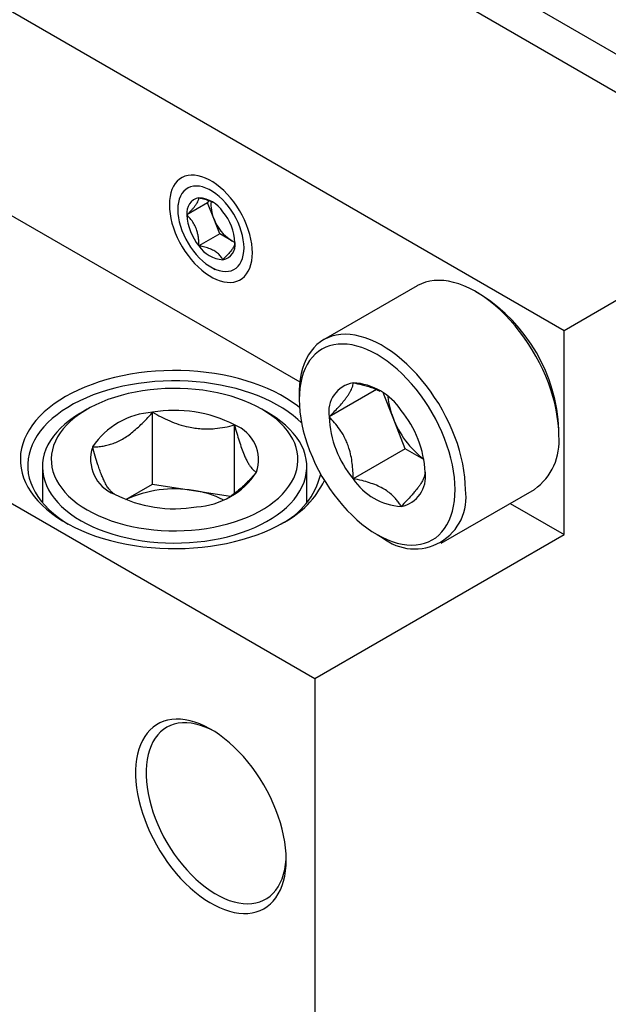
# Model space of a CAD drawing. Header units: inches. Extents: x 0.5 to 21.6, y 0.7 to 16.3.
# Tile 5 of 18: x 4.04 to 4.829, y 12.508 to 13.827. Entities that reach past the tile are written whole.
import ezdxf

# ---------------------------------------------------------------- set-up
doc = ezdxf.new("R2010")
doc.units = ezdxf.units.IN
doc.header["$MEASUREMENT"] = 0
doc.linetypes.add('SLD-Solid', pattern=[0])

msp = doc.modelspace()

# ---------------------------------------------------------------- linework, layer by layer
at = {"color": 7, "linetype": 'SLD-Solid', "lineweight": 25}
for p, q in [((3.4554, 14.5805), (5.1258, 13.6162)), ((3.4113, 14.555), (5.0816, 13.5907)), ((4.7696, 13.4106), (3.0993, 14.3749)), ((2.7652, 13.9088), (4.4356, 12.9445)), ((3.9736, 13.5969), (4.4155, 13.3418)), ((4.292, 13.5818), (4.2642, 13.5658)), ((4.292, 13.5818), (4.2942, 13.5848)), ((4.3001, 13.5611), (4.292, 13.5818)), ((5.0816, 13.5907), (4.7696, 13.4106)), ((4.252, 13.5793), (4.252, 13.5728)), ((4.3081, 13.5404), (4.3001, 13.5611)), ((4.3081, 13.5404), (4.2803, 13.5243)), ((4.3242, 13.5311), (4.3081, 13.5404)), ((4.3285, 13.5286), (4.3242, 13.5311)), ((4.2963, 13.496), (4.302, 13.4927)), ((4.5726, 13.4706), (4.4473, 13.3983)), ((4.6583, 13.4588), (4.6513, 13.4628)), ((4.7696, 13.1374), (4.7696, 13.4106)), ((4.5184, 13.3317), (4.4548, 13.295)), ((4.4147, 13.3262), (4.4147, 13.3182)), ((4.5404, 13.2938), (4.5278, 13.3265)), ((4.1307, 13.3053), (4.1223, 13.3005)), ((4.3729, 13.3005), (4.3646, 13.3053)), ((4.2182, 13.2047), (4.2182, 13.3012)), ((4.5565, 13.2524), (4.5404, 13.2938)), ((4.328, 13.1925), (4.328, 13.2842)), ((4.7627, 13.27), (4.7627, 13.278)), ((4.5565, 13.2524), (4.4869, 13.2122)), ((4.5818, 13.2377), (4.5565, 13.2524)), ((4.0705, 13.2282), (4.0705, 13.1802)), ((4.4248, 13.1802), (4.4248, 13.2282)), ((4.1824, 13.1841), (4.2182, 13.2047)), ((4.2182, 13.2047), (4.2731, 13.1962)), ((4.2731, 13.1962), (4.3225, 13.1886)), ((4.6048, 13.1256), (4.73, 13.1979)), ((4.6974, 13.179), (4.7696, 13.1374)), ((4.4356, 12.9445), (4.7696, 13.1374)), ((4.5191, 13.1374), (4.526, 13.1334)), ((4.4356, 12.9445), (4.4356, 12.0364))]:
    msp.add_line(p, q, dxfattribs=at)
at = {"color": 7, "linetype": 'SLD-Solid', "lineweight": 25, "flags": 128}
for points in [[(4.352, 13.5151), (4.3518, 13.5209), (4.3511, 13.5271), (4.35, 13.5333), (4.3485, 13.5397), (4.3465, 13.5461), (4.3442, 13.5526), (4.3414, 13.559), (4.3383, 13.5653), (4.3348, 13.5715), (4.3311, 13.5774), (4.327, 13.5831), (4.3227, 13.5886), (4.3182, 13.5937), (4.3136, 13.5984), (4.3087, 13.6027), (4.3038, 13.6066), (4.2989, 13.61), (4.2939, 13.6129), (4.2889, 13.6152), (4.284, 13.617), (4.2792, 13.6183), (4.2745, 13.619), (4.27, 13.619), (4.2657, 13.6186), (4.2616, 13.6175), (4.2579, 13.6159), (4.2544, 13.6137), (4.2513, 13.611), (4.2486, 13.6078), (4.2462, 13.6041), (4.2442, 13.5999), (4.2427, 13.5953), (4.2416, 13.5903), (4.2409, 13.585), (4.2407, 13.5793), (4.2409, 13.5734), (4.2416, 13.5673), (4.2427, 13.5611), (4.2442, 13.5547), (4.2462, 13.5483), (4.2486, 13.5418), (4.2513, 13.5354), (4.2544, 13.5291), (4.2579, 13.5229), (4.2616, 13.517), (4.2657, 13.5112), (4.27, 13.5058), (4.2745, 13.5007), (4.2792, 13.496), (4.284, 13.4917), (4.2889, 13.4878), (4.2939, 13.4844), (4.2989, 13.4815), (4.3038, 13.4792), (4.3087, 13.4774), (4.3136, 13.4761), (4.3182, 13.4754), (4.3227, 13.4753), (4.327, 13.4758), (4.3311, 13.4769), (4.3348, 13.4785), (4.3383, 13.4807), (4.3414, 13.4834), (4.3442, 13.4866), (4.3465, 13.4903), (4.3485, 13.4945), (4.35, 13.4991), (4.3511, 13.5041), (4.3518, 13.5094), (4.352, 13.5151)], [(4.3407, 13.5216), (4.3405, 13.5269), (4.3398, 13.5324), (4.3387, 13.5381), (4.3371, 13.5439), (4.3351, 13.5497), (4.3328, 13.5554), (4.33, 13.5611), (4.3269, 13.5667), (4.3235, 13.572), (4.3198, 13.5771), (4.3159, 13.5819), (4.3118, 13.5863), (4.3075, 13.5904), (4.3031, 13.594), (4.2986, 13.5971), (4.2941, 13.5997), (4.2896, 13.6017), (4.2852, 13.6032), (4.2809, 13.6041), (4.2768, 13.6045), (4.2729, 13.6042), (4.2692, 13.6034), (4.2658, 13.602), (4.2627, 13.6), (4.2599, 13.5975), (4.2576, 13.5945), (4.2556, 13.5909), (4.254, 13.587), (4.2529, 13.5826), (4.2522, 13.5779), (4.252, 13.5728), (4.2522, 13.5675), (4.2529, 13.562), (4.254, 13.5563), (4.2556, 13.5505), (4.2576, 13.5447), (4.2599, 13.539), (4.2627, 13.5333), (4.2658, 13.5277), (4.2692, 13.5224), (4.2729, 13.5173), (4.2768, 13.5125), (4.2809, 13.508), (4.2852, 13.504), (4.2896, 13.5004), (4.2941, 13.4973), (4.2986, 13.4947), (4.3031, 13.4927), (4.3075, 13.4912), (4.3118, 13.4903), (4.3159, 13.4899), (4.3198, 13.4902), (4.3235, 13.491), (4.3269, 13.4924), (4.33, 13.4944), (4.3328, 13.4969), (4.3351, 13.4999), (4.3371, 13.5035), (4.3387, 13.5074), (4.3398, 13.5118), (4.3405, 13.5165), (4.3407, 13.5216)], [(4.3242, 13.5311), (4.3278, 13.5293), (4.3285, 13.529)], [(4.7627, 13.27), (4.7624, 13.2783), (4.7618, 13.2868), (4.7606, 13.2955), (4.7591, 13.3043), (4.7571, 13.3133), (4.7547, 13.3224), (4.7518, 13.3315), (4.7486, 13.3406), (4.745, 13.3497), (4.741, 13.3587), (4.7366, 13.3677), (4.7319, 13.3765), (4.7269, 13.3851), (4.7215, 13.3935), (4.7159, 13.4017), (4.71, 13.4096), (4.7039, 13.4172), (4.6976, 13.4245), (4.691, 13.4314), (4.6844, 13.438), (4.6776, 13.4441), (4.6706, 13.4497), (4.6636, 13.4549), (4.6566, 13.4596), (4.6495, 13.4638), (4.6425, 13.4675), (4.6355, 13.4707), (4.6285, 13.4733), (4.6216, 13.4753), (4.6149, 13.4768), (4.6083, 13.4777), (4.6019, 13.478), (4.5956, 13.4778), (4.5896, 13.4769), (4.5839, 13.4755), (4.5784, 13.4735), (4.5732, 13.471), (4.5726, 13.4706)], [(4.6374, 13.1977), (4.6372, 13.2059), (4.6365, 13.2144), (4.6354, 13.2231), (4.6338, 13.232), (4.6318, 13.241), (4.6294, 13.25), (4.6266, 13.2592), (4.6233, 13.2683), (4.6197, 13.2774), (4.6157, 13.2864), (4.6113, 13.2953), (4.6066, 13.3041), (4.6016, 13.3128), (4.5962, 13.3212), (4.5906, 13.3294), (4.5847, 13.3373), (4.5786, 13.3449), (4.5723, 13.3522), (4.5658, 13.3591), (4.5591, 13.3656), (4.5523, 13.3717), (4.5454, 13.3774), (4.5384, 13.3826), (4.5313, 13.3873), (4.5243, 13.3915), (4.5172, 13.3952), (4.5102, 13.3984), (4.5032, 13.401), (4.4964, 13.403), (4.4896, 13.4045), (4.483, 13.4054), (4.4766, 13.4057), (4.4703, 13.4054), (4.4643, 13.4046), (4.4586, 13.4032), (4.4531, 13.4012), (4.4479, 13.3987), (4.443, 13.3956), (4.4385, 13.392), (4.4343, 13.3878), (4.4305, 13.3831), (4.4271, 13.378), (4.424, 13.3724), (4.4214, 13.3663), (4.4192, 13.3598), (4.4174, 13.353), (4.4161, 13.3457), (4.4152, 13.3382), (4.4147, 13.3303), (4.4147, 13.3262)], [(4.6235, 13.1977), (4.6232, 13.2057), (4.6226, 13.2139), (4.6215, 13.2223), (4.6199, 13.2309), (4.6179, 13.2396), (4.6155, 13.2484), (4.6127, 13.2572), (4.6095, 13.266), (4.6059, 13.2748), (4.6019, 13.2835), (4.5976, 13.2921), (4.5929, 13.3005), (4.5879, 13.3088), (4.5826, 13.3169), (4.5771, 13.3247), (4.5713, 13.3322), (4.5652, 13.3394), (4.559, 13.3462), (4.5526, 13.3527), (4.5461, 13.3588), (4.5394, 13.3644), (4.5327, 13.3696), (4.5259, 13.3743), (4.5191, 13.3785), (4.5122, 13.3822), (4.5054, 13.3853), (4.4987, 13.3879), (4.492, 13.39), (4.4855, 13.3914), (4.4791, 13.3924), (4.4729, 13.3927), (4.4669, 13.3925), (4.4611, 13.3916), (4.4555, 13.3902), (4.4502, 13.3883), (4.4452, 13.3858), (4.4406, 13.3827), (4.4362, 13.3791), (4.4323, 13.375), (4.4287, 13.3704), (4.4254, 13.3653), (4.4226, 13.3597), (4.4202, 13.3537), (4.4182, 13.3473), (4.4167, 13.3405), (4.4156, 13.3334), (4.4149, 13.3259), (4.4147, 13.3182), (4.4149, 13.3102), (4.4156, 13.3019), (4.4167, 13.2935), (4.4182, 13.2849), (4.4202, 13.2762), (4.4226, 13.2675), (4.4254, 13.2587), (4.4287, 13.2498), (4.4323, 13.2411), (4.4362, 13.2323), (4.4406, 13.2237), (4.4452, 13.2153), (4.4502, 13.207), (4.4555, 13.199), (4.4611, 13.1912), (4.4669, 13.1837), (4.4729, 13.1765), (4.4791, 13.1696), (4.4855, 13.1631), (4.492, 13.1571), (4.4987, 13.1514), (4.5054, 13.1463), (4.5122, 13.1416), (4.5191, 13.1374), (4.5259, 13.1337), (4.5327, 13.1305), (4.5394, 13.1279), (4.5461, 13.1259), (4.5526, 13.1244), (4.559, 13.1235), (4.5652, 13.1231), (4.5713, 13.1234), (4.5771, 13.1242), (4.5826, 13.1256), (4.5879, 13.1275), (4.5929, 13.1301), (4.5976, 13.1331), (4.6019, 13.1367), (4.6059, 13.1408), (4.6095, 13.1455), (4.6127, 13.1505), (4.6155, 13.1561), (4.6179, 13.1621), (4.6199, 13.1685), (4.6215, 13.1753), (4.6226, 13.1824), (4.6232, 13.1899), (4.6235, 13.1977)], [(4.415, 13.3078), (4.4125, 13.3098), (4.4054, 13.3149), (4.3978, 13.3198), (4.3897, 13.3245), (4.3812, 13.3289), (4.3723, 13.333), (4.3631, 13.3368), (4.3534, 13.3403), (4.3435, 13.3435), (4.3333, 13.3464), (4.3228, 13.349), (4.3121, 13.3512), (4.3011, 13.3531), (4.2901, 13.3546), (4.2788, 13.3558), (4.2675, 13.3566), (4.2562, 13.357), (4.2448, 13.3571), (4.2334, 13.3568), (4.2221, 13.3562), (4.2108, 13.3552), (4.1997, 13.3539), (4.1887, 13.3522), (4.1778, 13.3501), (4.1672, 13.3477), (4.1569, 13.345), (4.1468, 13.342), (4.137, 13.3386), (4.1275, 13.3349), (4.1184, 13.331), (4.1098, 13.3267), (4.1015, 13.3222), (4.0937, 13.3174), (4.0863, 13.3124), (4.0794, 13.3071), (4.0731, 13.3017), (4.0672, 13.296), (4.0619, 13.2902), (4.0572, 13.2842), (4.0531, 13.2781), (4.0495, 13.2719), (4.0466, 13.2655), (4.0443, 13.2591), (4.0425, 13.2526), (4.0414, 13.246), (4.041, 13.2395), (4.0411, 13.2329), (4.0419, 13.2263), (4.0433, 13.2198), (4.0453, 13.2133), (4.048, 13.2069), (4.0512, 13.2006), (4.0551, 13.1944), (4.0595, 13.1884), (4.0645, 13.1825), (4.0701, 13.1767), (4.0762, 13.1712), (4.0828, 13.1658), (4.0899, 13.1607), (4.0975, 13.1558), (4.1056, 13.1511), (4.1141, 13.1468), (4.1229, 13.1426), (4.1322, 13.1388), (4.1418, 13.1353), (4.1518, 13.1321), (4.162, 13.1292), (4.1725, 13.1266), (4.1832, 13.1244), (4.1941, 13.1226), (4.2052, 13.121), (4.2164, 13.1199), (4.2277, 13.119), (4.2391, 13.1186), (4.2505, 13.1185), (4.2619, 13.1188), (4.2732, 13.1194), (4.2845, 13.1204), (4.2956, 13.1217), (4.3066, 13.1234), (4.3174, 13.1255), (4.3281, 13.1279), (4.3384, 13.1306), (4.3485, 13.1337), (4.3583, 13.137), (4.3677, 13.1407), (4.3768, 13.1447), (4.3855, 13.1489), (4.3938, 13.1534), (4.3938, 13.1534)], [(4.4178, 13.2869), (4.413, 13.2914), (4.4067, 13.2967), (4.3999, 13.3018), (4.3926, 13.3066), (4.3848, 13.3113), (4.3766, 13.3156), (4.368, 13.3197), (4.359, 13.3235), (4.3497, 13.327), (4.34, 13.3301), (4.33, 13.333), (4.3197, 13.3355), (4.3093, 13.3377), (4.2986, 13.3395), (4.2877, 13.341), (4.2768, 13.3422), (4.2657, 13.3429), (4.2546, 13.3433), (4.2435, 13.3434), (4.2323, 13.3431), (4.2213, 13.3424), (4.2103, 13.3413), (4.1994, 13.3399), (4.1887, 13.3382), (4.1781, 13.3361), (4.1678, 13.3337), (4.1578, 13.3309), (4.148, 13.3278), (4.1386, 13.3244), (4.1295, 13.3207), (4.1208, 13.3167), (4.1124, 13.3124), (4.1046, 13.3078), (4.0971, 13.303), (4.0902, 13.298), (4.0838, 13.2927), (4.0779, 13.2873), (4.0725, 13.2816), (4.0677, 13.2758), (4.0635, 13.2699), (4.0598, 13.2638), (4.0568, 13.2576), (4.0544, 13.2513), (4.0526, 13.245), (4.0514, 13.2386), (4.0508, 13.2322), (4.0509, 13.2258), (4.0516, 13.2193), (4.053, 13.2129), (4.0549, 13.2066), (4.0575, 13.2004), (4.0607, 13.1942), (4.0645, 13.1881), (4.0688, 13.1822), (4.0738, 13.1765), (4.0793, 13.1709), (4.0853, 13.1655), (4.0919, 13.1603), (4.099, 13.1553), (4.105, 13.1514)], [(4.1307, 13.1703), (4.1381, 13.1663), (4.146, 13.1625), (4.1542, 13.1591), (4.1628, 13.1559), (4.1717, 13.153), (4.1808, 13.1505), (4.1903, 13.1483), (4.1999, 13.1464), (4.2098, 13.1449), (4.2198, 13.1437), (4.2298, 13.1429), (4.24, 13.1425), (4.2502, 13.1424), (4.2604, 13.1426), (4.2705, 13.1433), (4.2805, 13.1443), (4.2904, 13.1456), (4.3002, 13.1473), (4.3097, 13.1493), (4.3191, 13.1517), (4.3281, 13.1544), (4.3368, 13.1574), (4.3452, 13.1608), (4.3533, 13.1644), (4.3609, 13.1683), (4.3681, 13.1724), (4.3749, 13.1768), (4.3811, 13.1815), (4.3869, 13.1863), (4.3921, 13.1914), (4.3968, 13.1966), (4.4009, 13.202), (4.4044, 13.2075), (4.4074, 13.2131), (4.4097, 13.2188), (4.4114, 13.2246), (4.4125, 13.2305), (4.413, 13.2363), (4.4128, 13.2422), (4.412, 13.2481), (4.4106, 13.2539), (4.4086, 13.2597), (4.406, 13.2653), (4.4027, 13.2709), (4.3989, 13.2764), (4.3945, 13.2817), (4.3895, 13.2868), (4.3841, 13.2918), (4.378, 13.2965), (4.3715, 13.301), (4.3646, 13.3053), (4.3571, 13.3093), (4.3493, 13.3131), (4.3411, 13.3166), (4.3325, 13.3197), (4.3236, 13.3226), (4.3144, 13.3251), (4.305, 13.3273), (4.2953, 13.3292), (4.2855, 13.3307), (4.2755, 13.3319), (4.2654, 13.3327), (4.2553, 13.3332), (4.2451, 13.3333), (4.2349, 13.333), (4.2248, 13.3323), (4.2148, 13.3314), (4.2048, 13.33), (4.1951, 13.3283), (4.1855, 13.3263), (4.1762, 13.3239), (4.1672, 13.3212), (4.1584, 13.3182), (4.15, 13.3149), (4.142, 13.3112), (4.1344, 13.3074), (4.1272, 13.3032), (4.1204, 13.2988), (4.1142, 13.2942), (4.1084, 13.2893), (4.1032, 13.2843), (4.0985, 13.279), (4.0944, 13.2737), (4.0909, 13.2681), (4.0879, 13.2625), (4.0856, 13.2568), (4.0839, 13.251), (4.0828, 13.2452), (4.0823, 13.2393), (4.0825, 13.2334), (4.0832, 13.2275), (4.0847, 13.2217), (4.0867, 13.216), (4.0893, 13.2103), (4.0925, 13.2047), (4.0964, 13.1993), (4.1008, 13.1939), (4.1057, 13.1888), (4.1112, 13.1839), (4.1172, 13.1791), (4.1237, 13.1746), (4.1307, 13.1703)], [(4.1223, 13.3005), (4.1205, 13.2994), (4.1134, 13.2949), (4.1067, 13.2901), (4.1005, 13.2851), (4.0949, 13.28), (4.0898, 13.2746), (4.0853, 13.2691), (4.0813, 13.2634), (4.078, 13.2576), (4.0752, 13.2517), (4.0731, 13.2457), (4.0716, 13.2396), (4.0707, 13.2335), (4.0705, 13.2274), (4.0709, 13.2213), (4.0719, 13.2152), (4.0736, 13.2091), (4.0758, 13.2032), (4.0787, 13.1973), (4.0822, 13.1915), (4.0863, 13.1859), (4.091, 13.1804), (4.0962, 13.1751), (4.102, 13.1699), (4.1083, 13.165), (4.1151, 13.1603), (4.1224, 13.1558)], [(4.1224, 13.1558), (4.1301, 13.1516), (4.1382, 13.1477), (4.1467, 13.1441), (4.1556, 13.1408), (4.1649, 13.1377), (4.1744, 13.135), (4.1841, 13.1327), (4.1942, 13.1307), (4.2043, 13.129), (4.2147, 13.1277), (4.2252, 13.1267), (4.2357, 13.1261), (4.2463, 13.1259), (4.2569, 13.126), (4.2675, 13.1265), (4.278, 13.1274), (4.2884, 13.1286), (4.2986, 13.1302), (4.3086, 13.1321), (4.3185, 13.1344), (4.3281, 13.137), (4.3374, 13.14), (4.3463, 13.1432), (4.355, 13.1468), (4.3632, 13.1506), (4.371, 13.1548), (4.3784, 13.1592), (4.3853, 13.1638), (4.3917, 13.1687), (4.3976, 13.1737), (4.403, 13.179), (4.4078, 13.1845), (4.4121, 13.1901), (4.4157, 13.1958), (4.4188, 13.2017), (4.4212, 13.2076), (4.423, 13.2137), (4.4242, 13.2198), (4.4248, 13.2259), (4.4247, 13.232), (4.424, 13.2381), (4.4226, 13.2442), (4.4207, 13.2502), (4.4181, 13.2561), (4.4149, 13.2619), (4.4111, 13.2677), (4.4067, 13.2732), (4.4017, 13.2786), (4.3962, 13.2839), (4.3902, 13.2889), (4.3836, 13.2937), (4.3766, 13.2983), (4.3729, 13.3005)], [(4.3973, 12.7014), (4.3971, 12.7092), (4.3964, 12.7173), (4.3953, 12.7255), (4.3938, 12.7339), (4.3918, 12.7424), (4.3894, 12.751), (4.3866, 12.7596), (4.3835, 12.7682), (4.3799, 12.7768), (4.376, 12.7853), (4.3717, 12.7936), (4.3671, 12.8019), (4.3622, 12.8099), (4.357, 12.8178), (4.3516, 12.8253), (4.3458, 12.8326), (4.3399, 12.8396), (4.3338, 12.8462), (4.3275, 12.8525), (4.3211, 12.8583), (4.3146, 12.8637), (4.308, 12.8687), (4.3014, 12.8732), (4.2947, 12.8771), (4.288, 12.8806), (4.2814, 12.8835), (4.2748, 12.8859), (4.2684, 12.8878), (4.262, 12.8891), (4.2558, 12.8898), (4.2498, 12.8899), (4.244, 12.8895), (4.2384, 12.8885), (4.2331, 12.887), (4.228, 12.8848), (4.2233, 12.8822), (4.2188, 12.879), (4.2147, 12.8753), (4.211, 12.8711), (4.2076, 12.8664), (4.2046, 12.8612), (4.202, 12.8556), (4.1999, 12.8495), (4.1981, 12.8431), (4.1968, 12.8363), (4.1959, 12.8292), (4.1955, 12.8217), (4.1955, 12.814), (4.1959, 12.8061), (4.1968, 12.7979), (4.1981, 12.7896), (4.1999, 12.7812), (4.202, 12.7726), (4.2046, 12.764), (4.2076, 12.7554), (4.211, 12.7468), (4.2147, 12.7383), (4.2188, 12.7298), (4.2233, 12.7215), (4.228, 12.7134), (4.2331, 12.7054), (4.2384, 12.6977), (4.244, 12.6903), (4.2498, 12.6831), (4.2558, 12.6763), (4.262, 12.6699), (4.2684, 12.6639), (4.2748, 12.6582), (4.2814, 12.653), (4.288, 12.6483), (4.2947, 12.6441), (4.3014, 12.6404), (4.308, 12.6372), (4.3146, 12.6345), (4.3211, 12.6324), (4.3275, 12.6308), (4.3338, 12.6298), (4.3399, 12.6294), (4.3458, 12.6295), (4.3516, 12.6302), (4.357, 12.6315), (4.3622, 12.6333), (4.3671, 12.6357), (4.3717, 12.6386), (4.376, 12.6421), (4.3799, 12.6461), (4.3835, 12.6505), (4.3866, 12.6555), (4.3894, 12.6609), (4.3918, 12.6667), (4.3938, 12.6729), (4.3953, 12.6796), (4.3964, 12.6865), (4.3971, 12.6938), (4.3973, 12.7014)], [(4.2999, 12.8741), (4.2952, 12.8764), (4.2888, 12.8793), (4.2824, 12.8815), (4.2761, 12.8832), (4.27, 12.8843), (4.264, 12.8849), (4.2582, 12.8849), (4.2526, 12.8843), (4.2473, 12.8831), (4.2422, 12.8814), (4.2375, 12.8791), (4.233, 12.8762), (4.2289, 12.8728), (4.2251, 12.8689), (4.2217, 12.8645), (4.2187, 12.8596), (4.2161, 12.8543), (4.2139, 12.8485), (4.2121, 12.8423), (4.2108, 12.8357), (4.2099, 12.8288), (4.2094, 12.8216), (4.2094, 12.8141), (4.2099, 12.8064), (4.2108, 12.7985), (4.2121, 12.7904), (4.2139, 12.7821), (4.2161, 12.7738), (4.2187, 12.7655), (4.2217, 12.7571), (4.2251, 12.7487), (4.2289, 12.7405), (4.233, 12.7323), (4.2375, 12.7243), (4.2422, 12.7165), (4.2473, 12.7089), (4.2526, 12.7016), (4.2582, 12.6945), (4.264, 12.6878), (4.27, 12.6815), (4.2761, 12.6755), (4.2824, 12.67), (4.2888, 12.6649), (4.2952, 12.6603), (4.3017, 12.6561), (4.3082, 12.6525), (4.3146, 12.6494), (4.321, 12.6469), (4.3274, 12.6449), (4.3336, 12.6435), (4.3396, 12.6426), (4.3455, 12.6424), (4.3512, 12.6427), (4.3567, 12.6436), (4.3619, 12.645), (4.3668, 12.647), (4.3715, 12.6496), (4.3758, 12.6528), (4.3797, 12.6564), (4.3833, 12.6606), (4.3865, 12.6652), (4.3893, 12.6703), (4.3917, 12.6759), (4.3937, 12.6819), (4.3953, 12.6883), (4.3964, 12.695), (4.397, 12.7021), (4.3972, 12.7055)]]:
    msp.add_lwpolyline(points, dxfattribs=at)
at = {"color": 7, "linetype": 'SLD-Solid', "lineweight": 25}
for centre, radius, start, end in [((4.2839, 13.569), 0.02, 100.5468, 189.2519), ((4.2778, 13.5472), 0.0415, 33.4349, 86.5705), ((4.3423, 13.5791), 0.0459, 174.1789, 203.1067), ((4.2588, 13.5254), 0.0698, 2.6393, 39.7721), ((4.3339, 13.569), 0.0698, 182.6393, 219.7721), ((4.3568, 13.582), 0.0604, 200.2271, 237.362), ((4.3088, 13.5254), 0.02, 280.5468, 9.2519), ((4.3149, 13.5472), 0.0415, 213.4349, 266.5705), ((4.536, 13.2677), 0.2269, 2.6058, 57.3888), ((4.4942, 13.3015), 0.04, 100.5468, 189.2519), ((4.482, 13.2579), 0.083, 33.4349, 86.5705), ((4.6414, 13.3339), 0.1086, 186.2944, 201.6779), ((4.2244, 13.1976), 0.1038, 93.4335, 146.5611), ((4.2479, 13.1296), 0.1741, 62.6027, 99.8113), ((4.5942, 13.3015), 0.1396, 182.6393, 219.7721), ((4.6576, 13.3379), 0.1252, 200.6193, 232.6941), ((4.444, 13.2144), 0.1396, 2.6393, 39.7721), ((4.3101, 13.2374), 0.0501, 340.7317, 69.0652), ((4.684, 13.2621), 0.079, 305.6116, 5.7006), ((4.1852, 13.2382), 0.0501, 160.7317, 249.0652), ((4.2708, 13.278), 0.1038, 273.4335, 326.5611), ((4.3434, 13.2433), 0.1032, 297.0064, 345.9905), ((4.5562, 13.2579), 0.083, 213.4349, 266.5705), ((4.5439, 13.2144), 0.04, 280.5468, 9.2519), ((4.2474, 13.0455), 0.153, 80.3289, 115.0744), ((4.3366, 13.2638), 0.1243, 297.3965, 334.2279), ((4.2474, 13.346), 0.1741, 242.6027, 279.8113), ((4.2544, 13.0656), 0.132, 63.7854, 81.8372), ((4.5694, 13.1869), 0.0689, 230.9986, 8.9961)]:
    msp.add_arc(centre, radius, start, end, dxfattribs=at)
for points, knots in [([(4.2642, 13.5658), (4.2653, 13.5668), (4.2674, 13.569), (4.2704, 13.5722), (4.2732, 13.5753), (4.2758, 13.5786), (4.2781, 13.5819), (4.2795, 13.5848), (4.2802, 13.587), (4.2803, 13.5881), (4.2803, 13.5886)], [0, 0, 0, 0, 0.107786, 0.216167, 0.327311, 0.439954, 0.593485, 0.752147, 0.875506, 1, 1, 1, 1]), ([(4.2803, 13.5886), (4.2823, 13.5882), (4.2869, 13.5873), (4.2932, 13.5854), (4.297, 13.5836), (4.2987, 13.5828)], [0, 0, 0, 0, 0.302229, 0.686077, 1, 1, 1, 1]), ([(4.2803, 13.5243), (4.2803, 13.526), (4.2802, 13.5294), (4.2798, 13.5346), (4.2789, 13.5398), (4.2774, 13.5455), (4.2749, 13.5517), (4.2715, 13.5573), (4.2679, 13.5619), (4.2654, 13.5645), (4.2642, 13.5658)], [0, 0, 0, 0, 0.107786, 0.216167, 0.327311, 0.439954, 0.593485, 0.752147, 0.875506, 1, 1, 1, 1]), ([(4.3285, 13.5286), (4.3285, 13.5282), (4.3284, 13.5272), (4.328, 13.5255), (4.3271, 13.5235), (4.3256, 13.5209), (4.3231, 13.5174), (4.3197, 13.5134), (4.3161, 13.5095), (4.3137, 13.507), (4.3124, 13.5058)], [0, 0, 0, 0, 0.107786, 0.216167, 0.327311, 0.439954, 0.593485, 0.752147, 0.875506, 1, 1, 1, 1]), ([(4.3124, 13.5058), (4.3114, 13.5073), (4.3095, 13.5104), (4.3054, 13.5145), (4.3002, 13.518), (4.2937, 13.5209), (4.2869, 13.523), (4.2823, 13.5239), (4.2803, 13.5243)], [0, 0, 0, 0, 0.183653, 0.350243, 0.51651, 0.690472, 0.864861, 1, 1, 1, 1]), ([(4.4548, 13.295), (4.4569, 13.2972), (4.4612, 13.3015), (4.4672, 13.3079), (4.4727, 13.3141), (4.4769, 13.3194), (4.4801, 13.3237), (4.4823, 13.3272), (4.4841, 13.3304), (4.4857, 13.3339), (4.4867, 13.3375), (4.4869, 13.3397), (4.4869, 13.3408)], [0, 0, 0, 0, 0.107755, 0.216106, 0.327217, 0.439829, 0.516325, 0.593475, 0.67256, 0.75223, 0.875547, 1, 1, 1, 1]), ([(4.4869, 13.3408), (4.4909, 13.3399), (4.4975, 13.3386), (4.5063, 13.3362), (4.5134, 13.3338), (4.519, 13.3316), (4.522, 13.3301), (4.5229, 13.3296)], [0, 0, 0, 0, 0.311828, 0.510023, 0.708157, 0.912379, 1, 1, 1, 1]), ([(4.1379, 13.2548), (4.1402, 13.2548), (4.1448, 13.2549), (4.1517, 13.2558), (4.1586, 13.2573), (4.1654, 13.2594), (4.1723, 13.2624), (4.1795, 13.2662), (4.1866, 13.271), (4.1938, 13.2765), (4.2009, 13.2829), (4.2074, 13.2892), (4.2131, 13.2954), (4.2165, 13.2992), (4.2182, 13.3012)], [0, 0, 0, 0, 0.091617, 0.183578, 0.265546, 0.34749, 0.432011, 0.516519, 0.602124, 0.687748, 0.776334, 0.864951, 0.932407, 1, 1, 1, 1]), ([(4.2182, 13.3012), (4.222, 13.2991), (4.2294, 13.2949), (4.2412, 13.2894), (4.2535, 13.2848), (4.2649, 13.2817), (4.275, 13.2799), (4.2839, 13.279), (4.2928, 13.2788), (4.3033, 13.2794), (4.3151, 13.281), (4.3237, 13.2831), (4.328, 13.2842)], [0, 0, 0, 0, 0.108079, 0.216109, 0.328007, 0.439829, 0.51665, 0.593474, 0.672842, 0.752229, 0.875547, 1, 1, 1, 1]), ([(4.4869, 13.2122), (4.4869, 13.2156), (4.4868, 13.2224), (4.4859, 13.2328), (4.4842, 13.2431), (4.4818, 13.2523), (4.479, 13.2601), (4.476, 13.2666), (4.4726, 13.2728), (4.468, 13.2798), (4.4621, 13.2874), (4.4572, 13.2925), (4.4548, 13.295)], [0, 0, 0, 0, 0.107755, 0.216106, 0.327217, 0.439829, 0.516325, 0.593475, 0.67256, 0.75223, 0.875547, 1, 1, 1, 1]), ([(4.328, 13.2842), (4.329, 13.2805), (4.331, 13.2732), (4.3342, 13.2627), (4.3374, 13.2529), (4.3405, 13.245), (4.3432, 13.2389), (4.3456, 13.2342), (4.348, 13.2303), (4.3508, 13.2264), (4.354, 13.2231), (4.3563, 13.2216), (4.3574, 13.2208)], [0, 0, 0, 0, 0.1080792, 0.2161089, 0.3280067, 0.4398287, 0.5166504, 0.5934744, 0.6728417, 0.7522287, 0.8755469, 1, 1, 1, 1]), ([(4.1673, 13.1914), (4.1663, 13.1921), (4.1643, 13.1933), (4.1611, 13.1965), (4.1578, 13.2008), (4.1548, 13.206), (4.1521, 13.2117), (4.1497, 13.2173), (4.1473, 13.2237), (4.1445, 13.2319), (4.1413, 13.2422), (4.139, 13.2506), (4.1379, 13.2548)], [0, 0, 0, 0, 0.108079, 0.216109, 0.328007, 0.439829, 0.51665, 0.593474, 0.672842, 0.752229, 0.875547, 1, 1, 1, 1]), ([(4.3574, 13.2208), (4.3557, 13.2189), (4.3523, 13.215), (4.3466, 13.209), (4.3403, 13.2027), (4.3333, 13.1965), (4.3271, 13.1915), (4.3233, 13.1891), (4.3219, 13.1882)], [0, 0, 0, 0, 0.1516644, 0.3036095, 0.4959652, 0.6894008, 0.8871786, 1, 1, 1, 1]), ([(4.5512, 13.1751), (4.5503, 13.1767), (4.5483, 13.1798), (4.5446, 13.1848), (4.5398, 13.1898), (4.5338, 13.1948), (4.5266, 13.1994), (4.5182, 13.2034), (4.5089, 13.2068), (4.4984, 13.2098), (4.4909, 13.2114), (4.4869, 13.2122)], [0, 0, 0, 0, 0.09183, 0.183636, 0.294582, 0.405818, 0.516541, 0.632387, 0.7488, 0.864942, 1, 1, 1, 1]), ([(4.5834, 13.2208), (4.5833, 13.2199), (4.5832, 13.218), (4.5823, 13.2145), (4.5806, 13.2105), (4.5782, 13.2063), (4.5754, 13.2022), (4.5725, 13.1983), (4.569, 13.1941), (4.5644, 13.1888), (4.5586, 13.1825), (4.5537, 13.1775), (4.5512, 13.1751)], [0, 0, 0, 0, 0.107755, 0.216106, 0.327217, 0.439829, 0.516325, 0.593475, 0.67256, 0.75223, 0.875547, 1, 1, 1, 1])]:
    msp.add_open_spline(points, degree=3, knots=knots, dxfattribs=at)

doc.saveas('drawing.dxf')
